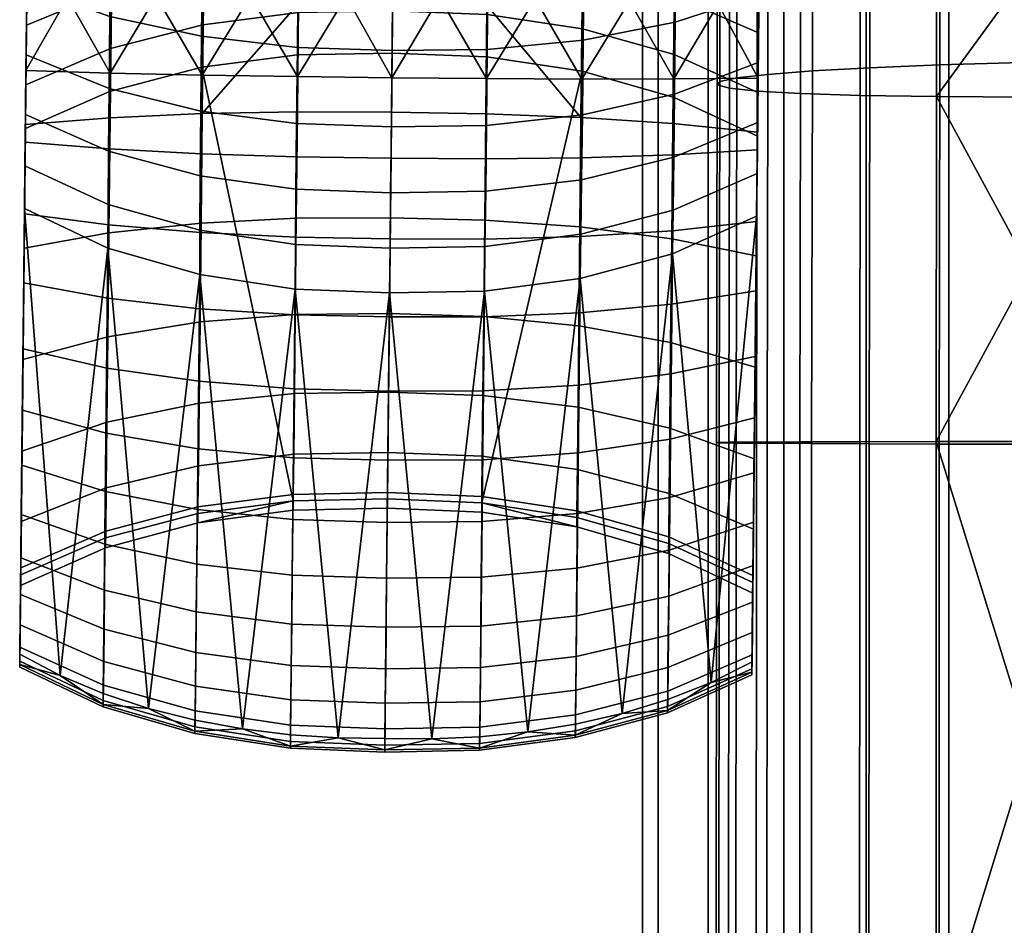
# Model space of a CAD drawing. Header units: millimetres. Extents: x -277 to 277, y -271 to 312.
# Tile 8 of 53: x -277 to -228, y -163 to -118. Entities that reach past the tile are written whole.
import ezdxf

# ---------------------------------------------------------------- set-up
doc = ezdxf.new("R2010")
doc.units = ezdxf.units.MM
doc.header["$MEASUREMENT"] = 0
for name, color, linetype in [('podnoz', 7, 'Continuous'), ('podrucky', 7, 'Continuous'), ('sedak', 155, 'Continuous')]:
    doc.layers.add(name, color=color, linetype=linetype)

msp = doc.modelspace()

# ---------------------------------------------------------------- meshes
at = {"layer": 'podnoz'}
mesh = msp.add_polyface(dxfattribs=at)
corners = [(-70, 0.761, 384.593), (70, 0.761, 384.593), (70, 1.213, 390.576), (-70, 1.213, 390.576), (-70, 70.563, 379.325), (-70, 0.761, 384.593), (-70, 1.213, 390.576), (-70, 71.014, 385.308), (70, 0.761, 384.593), (-70, 0.761, 384.593), (-70, 70.563, 379.325), (70, 1.213, 390.576), (-70, 71.014, 385.308), (-70, 1.213, 390.576), (-224.067, 237.452, 10.951), (-221.98, 244.64, 10.951), (-221.262, 244.356, 15), (-223.309, 237.307, 15), (-226.474, 237.911, 7.222), (-224.258, 245.542, 7.222), (-230.137, 238.609, 4.772), (-227.725, 246.915, 4.772), (-224.067, 237.452, 19.049), (-221.98, 244.64, 19.049), (-224.258, 245.542, 22.778), (-226.474, 237.911, 22.778), (-224, 230, 15), (-224.772, 230, 10.951), (-227.222, 230, 7.222), (-230.951, 230, 4.772), (-238.091, 240.127, 4.772), (-234.113, 239.368, 4), (-235, 230, 4), (-239.049, 230, 4.772), (-244.16, 241.284, 10.951), (-241.754, 240.825, 7.222), (-242.778, 230, 7.222), (-245.228, 230, 10.951), (-244.919, 241.429, 15), (-246, 230, 15), (-241.754, 240.825, 22.778), (-244.16, 241.284, 19.049), (-245.228, 230, 19.049), (-242.778, 230, 22.778), (-234.113, 239.368, 26), (-238.091, 240.127, 25.228), (-239.049, 230, 25.228), (-235, 230, 26), (-230.137, 238.609, 25.228), (-230.951, 230, 25.228), (-227.222, 230, 22.778), (-224.772, 230, 19.049), (-224, -164.593, 15), (-224.772, -164.593, 10.951), (-227.222, -164.593, 7.222), (-230.951, -164.593, 4.772), (-235, -164.593, 4), (-239.049, -164.593, 4.772), (-242.778, -164.593, 7.222), (-245.228, -164.593, 10.951), (-246, -164.593, 15), (-245.228, -164.593, 19.049), (-242.778, -164.593, 22.778), (-239.049, -164.593, 25.228), (-235, -164.593, 26), (-230.951, -164.593, 25.228), (-227.222, -164.593, 22.778), (-224.772, -164.593, 19.049), (-72.954, -147.692, 408.608), (-69.71, -147.883, 406.071), (-69.71, 75.531, 389.21), (-72.954, 75.722, 391.746), (-77.251, -147.601, 409.805), (-77.251, 75.812, 392.943), (-67.631, -148.151, 402.522), (-67.631, 75.263, 385.661), (-87.774, -148.048, 403.893), (-85.23, -147.803, 407.128), (-85.23, 75.61, 390.266), (-87.774, 75.366, 387.032), (-81.672, -147.647, 409.201), (-81.381, 75.774, 392.438), (-83.046, 74.251, 372.254), (-87.774, 75.366, 387.032), (-78.749, 74.16, 371.057), (-86.29, 74.442, 374.79), (-74.328, 74.206, 371.66), (-68.226, 74.607, 376.968), (-70.77, 74.363, 373.734), (-67.631, 75.263, 385.661), (-67.025, 74.93, 381.253), (-88.369, 74.71, 378.339), (-69.71, 75.531, 389.21), (-85.23, 75.61, 390.266), (-81.381, 75.774, 392.438), (-77.251, 75.812, 392.943), (-72.954, 75.722, 391.746), (-88.975, 75.043, 382.747)]
mesh.append_faces([[corners[k] for k in face] for face in [(0, 1, 2, 3), (4, 5, 6, 7), (8, 9, 10, 10), (11, 12, 13, 13), (14, 15, 16, 17), (18, 19, 15, 14), (20, 21, 19, 18), (22, 23, 24, 25), (17, 16, 23, 22), (14, 17, 26, 27), (20, 18, 28, 29), (18, 14, 27, 28), (30, 31, 32, 33), (34, 35, 36, 37), (35, 30, 33, 36), (31, 20, 29, 32), (38, 34, 37, 39), (40, 41, 42, 43), (44, 45, 46, 47), (45, 40, 43, 46), (25, 48, 49, 50), (17, 22, 51, 26), (22, 25, 50, 51), (48, 44, 47, 49), (39, 42, 41, 38), (27, 26, 52, 53), (29, 28, 54, 55), (28, 27, 53, 54), (33, 32, 56, 57), (37, 36, 58, 59), (36, 33, 57, 58), (32, 29, 55, 56), (42, 39, 60, 61), (46, 43, 62, 63), (43, 42, 61, 62), (49, 47, 64, 65), (51, 50, 66, 67), (26, 51, 67, 52), (50, 49, 65, 66), (47, 46, 63, 64), (39, 37, 59, 60), (68, 69, 70, 71), (72, 68, 71, 73), (69, 74, 75, 70), (76, 77, 78, 79), (77, 80, 78, 78), (72, 73, 81, 81), (80, 81, 78, 78), (82, 83, 84, 84), (85, 83, 82, 82), (83, 86, 84, 84), (87, 88, 86, 86), (86, 89, 87, 87), (90, 87, 89, 89), (83, 85, 91, 91), (86, 83, 92, 92), (83, 93, 94, 94), (94, 95, 83, 83), (89, 86, 92, 92), (96, 92, 83, 83), (96, 83, 95, 95), (97, 83, 91, 91)]])
at = {"layer": 'podrucky'}
mesh = msp.add_polyface(dxfattribs=at)
corners = [(-240.346, -123.722, 629.091), (-244.509, -123.298, 627.229), (-244.448, -117.538, 627.69), (-240.28, -117.543, 629.59), (-248.969, -117.517, 626.422), (-249.026, -122.997, 625.987), (-253.646, -117.482, 625.738), (-248.975, -121.107, 636.673), (-246.639, -117.271, 636.211), (-248.934, -117.208, 636.768), (-244.453, -121.102, 635.403), (-244.413, -117.344, 635.5), (-242.285, -117.427, 634.629), (-240.317, -121.067, 633.491), (-240.28, -117.521, 633.591), (-251.272, -117.155, 637.177), (-244.399, -113.424, 459.576), (-244.356, -109.109, 451.42), (-248.873, -108.086, 451.794), (-248.914, -112.294, 459.949), (-244.429, -117.028, 468.036), (-248.942, -115.817, 468.39), (-244.446, -119.893, 476.706), (-248.957, -118.631, 477.03), (-240.294, -118.835, 467.5), (-240.255, -115.11, 459.011), (-240.208, -110.633, 450.852), (-248.959, -120.725, 485.782), (-244.45, -122.01, 485.491), (-240.348, -123.921, 485.051), (-240.325, -121.775, 476.216), (-248.83, -110.448, 427.633), (-248.873, -115.054, 436.528), (-253.588, -115.416, 436.287), (-253.541, -110.709, 427.393), (-244.387, -118.316, 446.087), (-244.426, -121.857, 455.379), (-248.955, -122.873, 454.995), (-248.915, -119.201, 445.66), (-244.347, -114.329, 436.978), (-244.305, -109.912, 428.084), (-240.31, -120.299, 455.957), (-240.341, -123.234, 465.314), (-244.463, -124.941, 464.821), (-240.235, -113.21, 437.656), (-240.274, -116.955, 446.729), (-240.191, -109.076, 428.764), (-240.31, -120.299, 455.957), (-240.255, -115.11, 459.011), (-240.341, -123.234, 465.314), (-240.274, -116.955, 446.729), (-240.208, -110.633, 450.852), (-240.294, -118.835, 467.5), (-240.325, -121.775, 476.216), (-240.367, -125.752, 474.772), (-240.154, -105.45, 443.122), (-240.235, -113.21, 437.656), (-240.191, -109.076, 428.764), (-240.093, -99.627, 435.909), (-240.354, -124.581, 632.999), (-240.392, -128.107, 632.092), (-240.28, -117.543, 629.59), (-240.28, -117.521, 633.591), (-240.317, -121.067, 633.491), (-240.346, -123.722, 629.091)]
mesh.append_faces([[corners[k] for k in face] for face in [(0, 1, 2, 3), (4, 2, 1, 5), (5, 6, 4, 4), (7, 8, 9, 9), (10, 11, 8, 8), (11, 10, 12, 12), (12, 13, 14, 14), (13, 12, 10, 10), (7, 10, 8, 8), (7, 9, 15, 15), (16, 17, 18, 19), (20, 16, 19, 21), (22, 20, 21, 23), (20, 24, 25, 16), (16, 25, 26, 17), (23, 27, 28, 22), (22, 28, 29, 30), (24, 20, 22, 30), (31, 32, 33, 34), (35, 36, 37, 38), (39, 35, 38, 32), (40, 39, 32, 31), (36, 41, 42, 43), (39, 44, 45, 35), (41, 36, 35, 45), (44, 39, 40, 46), (47, 48, 49, 49), (50, 51, 47, 47), (52, 49, 48, 48), (53, 54, 52, 52), (48, 47, 51, 51), (55, 50, 56, 56), (51, 50, 55, 55), (57, 58, 56, 56), (59, 60, 61, 61), (62, 63, 61, 61), (59, 61, 63, 63), (60, 64, 61, 61)]])
mesh = msp.add_polyface(dxfattribs=at)
corners = [(-267.67, -119.005, 445.66), (-262.965, -119.552, 445.433), (-263.003, -123.293, 454.79), (-267.706, -122.677, 454.995), (-267.625, -114.857, 436.528), (-262.919, -115.318, 436.287), (-267.571, -110.251, 427.633), (-262.866, -110.612, 427.393), (-272.179, -118.025, 446.087), (-272.214, -121.566, 455.379), (-272.135, -114.038, 436.978), (-272.241, -124.65, 464.821), (-276.327, -122.856, 465.314), (-276.297, -119.922, 455.957), (-276.262, -116.578, 446.729), (-276.222, -112.833, 437.656), (-267.616, -118.435, 477.03), (-262.918, -117.838, 477.203), (-262.88, -115.053, 468.578), (-267.572, -115.622, 468.39), (-272.109, -116.738, 468.036), (-267.526, -112.099, 459.949), (-272.063, -113.134, 459.576), (-272.152, -119.603, 476.706), (-276.242, -114.733, 459.011), (-276.281, -118.458, 467.5), (-267.657, -120.529, 485.782), (-262.951, -119.92, 485.937), (-272.192, -121.719, 485.491), (-276.312, -121.398, 476.216), (-276.334, -123.544, 485.051), (-267.65, -120.911, 636.673), (-262.957, -120.989, 637.351), (-265.271, -117.008, 637.177), (-267.609, -117.012, 636.768), (-269.905, -117.027, 636.211), (-272.171, -120.812, 635.403), (-272.132, -117.053, 635.5), (-274.261, -117.092, 634.629), (-276.268, -117.144, 633.591), (-276.305, -120.69, 633.491), (-272.21, -124.537, 634.891), (-276.341, -124.204, 632.999), (-276.332, -123.345, 629.091), (-276.268, -117.166, 629.59), (-272.101, -117.248, 627.69), (-272.161, -123.008, 627.229), (-267.581, -117.322, 626.422), (-267.639, -122.802, 625.987), (-262.904, -117.385, 625.738), (-276.268, -117.166, 629.59), (-276.305, -120.69, 633.491), (-276.268, -117.144, 633.591), (-276.332, -123.345, 629.091), (-276.327, -122.856, 465.314), (-276.354, -125.375, 474.772), (-276.281, -118.458, 467.5), (-276.312, -121.398, 476.216), (-276.262, -116.578, 446.729), (-276.297, -119.922, 455.957), (-276.195, -110.256, 450.852), (-276.242, -114.733, 459.011), (-276.141, -105.073, 443.122), (-276.222, -112.833, 437.656)]
mesh.append_faces([[corners[k] for k in face] for face in [(0, 1, 2, 3), (4, 5, 1, 0), (6, 7, 5, 4), (8, 0, 3, 9), (10, 4, 0, 8), (9, 11, 12, 13), (10, 8, 14, 15), (13, 14, 8, 9), (16, 17, 18, 19), (20, 19, 21, 22), (23, 16, 19, 20), (20, 22, 24, 25), (26, 27, 17, 16), (16, 23, 28, 26), (23, 29, 30, 28), (25, 29, 23, 20), (31, 32, 33, 33), (31, 34, 35, 35), (36, 35, 37, 37), (37, 38, 36, 36), (38, 39, 40, 40), (40, 36, 38, 38), (31, 35, 36, 36), (31, 33, 34, 34), (41, 36, 40, 42), (43, 44, 45, 46), (47, 48, 46, 45), (48, 47, 49, 49), (50, 51, 52, 52), (51, 50, 53, 53), (54, 55, 56, 56), (57, 56, 55, 55), (58, 59, 60, 60), (54, 61, 59, 59), (62, 63, 58, 58), (61, 60, 59, 59), (61, 54, 56, 56)]])
mesh = msp.add_polyface(dxfattribs=at)
corners = [(-249.026, -122.997, 625.987), (-253.701, -122.811, 625.316), (-253.646, -117.482, 625.738), (-258.28, -117.437, 625.59), (-258.336, -122.733, 625.171), (-258.318, -121.043, 637.49), (-255.971, -117.078, 637.579), (-258.276, -117.053, 637.584), (-253.668, -121.086, 637.351), (-253.627, -117.112, 637.445), (-251.272, -117.155, 637.177), (-248.975, -121.107, 636.673), (-253.59, -111.67, 460.147), (-253.549, -107.519, 451.993), (-258.175, -107.367, 452.033), (-258.219, -111.506, 460.186), (-253.621, -115.15, 468.578), (-258.255, -114.977, 468.615), (-253.642, -117.935, 477.203), (-258.284, -117.757, 477.237), (-248.914, -112.294, 459.949), (-248.873, -108.086, 451.794), (-248.942, -115.817, 468.39), (-248.957, -118.631, 477.03), (-253.651, -120.017, 485.937), (-258.306, -119.836, 485.969), (-248.959, -120.725, 485.782), (-253.631, -119.649, 445.433), (-253.671, -123.391, 454.79), (-258.344, -123.456, 454.749), (-258.305, -119.701, 445.387), (-253.588, -115.416, 436.287), (-258.26, -115.45, 436.239), (-253.541, -110.709, 427.393), (-258.21, -110.723, 427.344), (-253.492, -105.553, 418.785), (-258.156, -105.543, 418.739), (-248.915, -119.201, 445.66), (-248.955, -122.873, 454.995), (-248.873, -115.054, 436.528), (-262.965, -119.552, 445.433), (-263.003, -123.293, 454.79), (-262.919, -115.318, 436.287), (-262.866, -110.612, 427.393), (-262.808, -105.455, 418.785), (-262.838, -111.573, 460.147), (-262.793, -107.422, 451.993), (-262.88, -115.053, 468.578), (-262.918, -117.838, 477.203), (-267.526, -112.099, 459.949), (-267.479, -107.891, 451.794), (-267.572, -115.622, 468.39), (-262.951, -119.92, 485.937), (-260.571, -117.03, 637.579), (-262.957, -120.989, 637.351), (-262.916, -117.014, 637.445), (-265.271, -117.008, 637.177), (-267.639, -122.802, 625.987), (-262.904, -117.385, 625.738), (-262.961, -122.714, 625.316)]
mesh.append_faces([[corners[k] for k in face] for face in [(0, 1, 2, 2), (3, 2, 1, 4), (5, 6, 7, 7), (8, 9, 6, 6), (10, 9, 8, 8), (5, 8, 6, 6), (11, 10, 8, 8), (12, 13, 14, 15), (16, 12, 15, 17), (18, 16, 17, 19), (20, 21, 13, 12), (22, 20, 12, 16), (23, 22, 16, 18), (24, 18, 19, 25), (26, 23, 18, 24), (27, 28, 29, 30), (31, 27, 30, 32), (33, 31, 32, 34), (35, 33, 34, 36), (37, 38, 28, 27), (39, 37, 27, 31), (40, 30, 29, 41), (42, 32, 30, 40), (43, 34, 32, 42), (44, 36, 34, 43), (45, 15, 14, 46), (47, 17, 15, 45), (48, 19, 17, 47), (49, 45, 46, 50), (51, 47, 45, 49), (52, 25, 19, 48), (5, 7, 53, 53), (54, 53, 55, 55), (56, 54, 55, 55), (5, 53, 54, 54), (57, 58, 59, 59), (3, 4, 59, 58)]])
mesh = msp.add_polyface(dxfattribs=at)
corners = [(-249.081, -128.377, 624.298), (-249.026, -122.997, 625.987), (-244.509, -123.298, 627.229), (-244.566, -128.953, 625.451), (-253.755, -128.043, 623.676), (-253.701, -122.811, 625.316), (-258.391, -127.934, 623.541), (-258.336, -122.733, 625.171), (-249.13, -133.238, 621.438), (-244.618, -134.061, 622.441), (-253.804, -132.771, 620.897), (-258.439, -132.633, 620.78), (-240.346, -123.722, 629.091), (-240.409, -129.789, 627.178), (-258.535, -141.748, 596.954), (-253.896, -141.938, 596.923), (-253.651, -120.017, 485.937), (-258.306, -119.836, 485.969), (-248.959, -120.725, 485.782), (-253.709, -125.025, 636.818), (-253.668, -121.086, 637.351), (-258.318, -121.043, 637.49), (-258.359, -124.998, 636.955), (-249.015, -124.972, 636.147), (-248.975, -121.107, 636.673), (-244.491, -124.827, 634.891), (-244.453, -121.102, 635.403), (-253.75, -128.98, 635.821), (-258.401, -128.968, 635.955), (-249.055, -128.851, 635.166), (-244.53, -128.566, 633.94), (-253.79, -132.796, 634.382), (-258.441, -132.799, 634.511), (-249.094, -132.594, 633.751), (-244.567, -132.173, 632.571), (-240.392, -128.107, 632.092), (-240.354, -124.581, 632.999), (-240.427, -131.509, 630.791), (-240.317, -121.067, 633.491), (-253.708, -126.625, 464.32), (-253.742, -129.342, 473.98), (-258.406, -129.425, 473.952), (-258.378, -126.701, 464.285), (-253.671, -123.391, 454.79), (-258.344, -123.456, 454.749), (-248.994, -126.055, 464.494), (-249.031, -128.738, 474.119), (-248.955, -122.873, 454.995), (-244.463, -124.941, 464.821), (-244.498, -127.558, 474.379), (-244.426, -121.857, 455.379), (-258.43, -131.621, 483.709), (-253.772, -131.536, 483.73), (-249.066, -130.915, 483.83), (-244.531, -129.705, 484.018), (-240.341, -123.234, 465.314), (-240.367, -125.752, 474.772), (-240.389, -127.85, 484.303), (-240.294, -118.835, 467.5), (-240.367, -125.752, 474.772), (-240.341, -123.234, 465.314), (-240.348, -123.921, 485.051), (-240.389, -127.85, 484.303), (-240.325, -121.775, 476.216), (-240.346, -123.722, 629.091), (-240.461, -134.74, 629.111), (-240.409, -129.789, 627.178), (-240.427, -131.509, 630.791), (-240.392, -128.107, 632.092)]
mesh.append_faces([[corners[k] for k in face] for face in [(0, 1, 2, 3), (4, 5, 1, 0), (6, 7, 5, 4), (8, 0, 3, 9), (10, 4, 0, 8), (11, 6, 4, 10), (2, 12, 13, 3), (14, 15, 16, 17), (18, 16, 15, 15), (19, 20, 21, 22), (23, 24, 20, 19), (25, 26, 24, 23), (27, 19, 22, 28), (29, 23, 19, 27), (30, 25, 23, 29), (31, 27, 28, 32), (33, 29, 27, 31), (34, 30, 29, 33), (30, 35, 36, 25), (34, 37, 35, 30), (25, 36, 38, 26), (39, 40, 41, 42), (43, 39, 42, 44), (45, 46, 40, 39), (47, 45, 39, 43), (48, 49, 46, 45), (50, 48, 45, 47), (51, 41, 40, 52), (46, 53, 52, 40), (49, 54, 53, 46), (48, 55, 56, 49), (54, 49, 56, 57), (58, 59, 60, 60), (61, 62, 63, 63), (59, 63, 62, 62), (64, 65, 66, 66), (67, 65, 64, 64), (64, 68, 67, 67)]])
mesh = msp.add_polyface(dxfattribs=at)
corners = [(-263.033, -126.527, 464.32), (-258.378, -126.701, 464.285), (-258.406, -129.425, 473.952), (-263.057, -129.244, 473.98), (-263.003, -123.293, 454.79), (-258.344, -123.456, 454.749), (-267.734, -125.859, 464.494), (-267.754, -128.542, 474.119), (-267.706, -122.677, 454.995), (-272.241, -124.65, 464.821), (-272.262, -127.268, 474.379), (-272.214, -121.566, 455.379), (-258.43, -131.621, 483.709), (-263.072, -131.438, 483.73), (-267.765, -130.719, 483.83), (-272.272, -129.415, 484.018), (-276.354, -125.375, 474.772), (-276.327, -122.856, 465.314), (-276.375, -127.473, 484.303), (-262.999, -124.928, 636.818), (-258.359, -124.998, 636.955), (-258.318, -121.043, 637.49), (-262.957, -120.989, 637.351), (-267.691, -124.776, 636.147), (-267.65, -120.911, 636.673), (-272.21, -124.537, 634.891), (-272.171, -120.812, 635.403), (-263.04, -128.883, 635.821), (-258.401, -128.968, 635.955), (-267.732, -128.656, 635.166), (-272.25, -128.275, 633.94), (-263.081, -132.699, 634.382), (-258.441, -132.799, 634.511), (-267.772, -132.399, 633.751), (-272.289, -131.882, 632.571), (-276.341, -124.204, 632.999), (-276.378, -127.73, 632.092), (-276.414, -131.131, 630.791), (-258.535, -141.748, 596.954), (-258.306, -119.836, 485.969), (-262.951, -119.92, 485.937), (-263.166, -141.841, 596.923), (-267.657, -120.529, 485.782), (-267.696, -128.182, 624.298), (-272.222, -128.663, 625.451), (-272.161, -123.008, 627.229), (-267.639, -122.802, 625.987), (-263.016, -127.946, 623.676), (-262.961, -122.714, 625.316), (-258.391, -127.934, 623.541), (-258.336, -122.733, 625.171), (-267.749, -133.043, 621.438), (-272.277, -133.771, 622.441), (-263.066, -132.674, 620.897), (-258.439, -132.633, 620.78), (-276.396, -129.412, 627.178), (-276.332, -123.345, 629.091), (-276.378, -127.73, 632.092), (-276.396, -129.412, 627.178), (-276.414, -131.131, 630.791), (-276.447, -134.363, 629.111), (-276.341, -124.204, 632.999), (-276.332, -123.345, 629.091), (-276.305, -120.69, 633.491), (-276.375, -127.473, 484.303), (-276.312, -121.398, 476.216), (-276.354, -125.375, 474.772), (-276.334, -123.544, 485.051)]
mesh.append_faces([[corners[k] for k in face] for face in [(0, 1, 2, 3), (4, 5, 1, 0), (6, 0, 3, 7), (8, 4, 0, 6), (9, 6, 7, 10), (11, 8, 6, 9), (12, 13, 3, 2), (7, 3, 13, 14), (10, 7, 14, 15), (9, 10, 16, 17), (15, 18, 16, 10), (19, 20, 21, 22), (23, 19, 22, 24), (25, 23, 24, 26), (27, 28, 20, 19), (29, 27, 19, 23), (30, 29, 23, 25), (31, 32, 28, 27), (33, 31, 27, 29), (34, 33, 29, 30), (30, 25, 35, 36), (34, 30, 36, 37), (38, 39, 40, 41), (42, 41, 40, 40), (43, 44, 45, 46), (47, 43, 46, 48), (49, 47, 48, 50), (51, 52, 44, 43), (53, 51, 43, 47), (54, 53, 47, 49), (45, 44, 55, 56), (57, 58, 59, 59), (60, 59, 58, 58), (61, 62, 57, 57), (61, 63, 62, 62), (57, 62, 58, 58), (64, 65, 66, 66), (67, 65, 64, 64)]])
mesh = msp.add_polyface(dxfattribs=at)
corners = [(-258.43, -131.621, 483.709), (-260.956, -153.492, 594.63), (-263.072, -131.438, 483.73), (-265.656, -153.048, 594.689), (-267.765, -130.719, 483.83), (-272.272, -129.415, 484.018), (-274.618, -150.425, 595.068), (-276.375, -127.473, 484.303), (-270.285, -152.042, 594.832), (-263.119, -136.327, 632.518), (-258.479, -136.441, 632.64), (-258.441, -132.799, 634.511), (-263.081, -132.699, 634.382), (-267.811, -135.957, 631.92), (-267.772, -132.399, 633.751), (-272.325, -135.31, 630.8), (-272.289, -131.882, 632.571), (-263.155, -139.72, 630.255), (-258.516, -139.847, 630.369), (-267.846, -139.285, 629.697), (-272.36, -138.515, 628.652), (-263.188, -142.759, 627.692), (-258.548, -142.898, 627.796), (-267.879, -142.265, 627.18), (-272.391, -141.385, 626.22), (-276.447, -134.363, 629.111), (-276.479, -137.383, 627.076), (-276.508, -140.086, 624.773), (-276.414, -131.131, 630.791), (-272.388, -143.652, 596.513), (-272.192, -121.719, 485.491), (-276.334, -123.544, 485.051), (-276.563, -145.47, 596.111), (-267.657, -120.529, 485.782), (-267.854, -142.459, 596.78), (-263.166, -141.841, 596.923), (-267.793, -137.041, 617.664), (-272.323, -137.972, 618.471), (-272.277, -133.771, 622.441), (-267.749, -133.043, 621.438), (-263.108, -136.563, 617.229), (-263.066, -132.674, 620.897), (-258.48, -136.498, 617.135), (-258.439, -132.633, 620.78), (-267.826, -140.11, 613.103), (-272.359, -141.196, 613.674), (-263.141, -139.549, 612.795), (-258.512, -139.467, 612.729), (-263.162, -141.522, 607.679), (-267.85, -142.137, 607.84), (-258.532, -141.429, 607.644), (-276.453, -134.891, 623.945), (-276.396, -129.412, 627.178), (-272.222, -128.663, 625.451), (-276.5, -139.396, 619.681), (-276.536, -142.852, 614.529), (-276.5, -139.396, 619.681), (-276.533, -142.517, 622.185), (-276.508, -140.086, 624.773), (-276.453, -134.891, 623.945), (-276.334, -123.544, 485.051), (-276.604, -149.372, 595.223), (-276.563, -145.47, 596.111), (-276.479, -137.383, 627.076), (-276.396, -129.412, 627.178), (-276.447, -134.363, 629.111), (-276.375, -127.473, 484.303)]
mesh.append_faces([[corners[k] for k in face] for face in [(0, 1, 2, 2), (2, 3, 4, 4), (5, 6, 7, 7), (4, 8, 5, 5), (9, 10, 11, 12), (13, 9, 12, 14), (15, 13, 14, 16), (17, 18, 10, 9), (19, 17, 9, 13), (20, 19, 13, 15), (21, 22, 18, 17), (23, 21, 17, 19), (24, 23, 19, 20), (20, 15, 25, 26), (24, 20, 26, 27), (15, 16, 28, 25), (29, 30, 31, 32), (33, 34, 35, 35), (34, 33, 30, 29), (36, 37, 38, 39), (40, 36, 39, 41), (42, 40, 41, 43), (44, 45, 37, 36), (46, 44, 36, 40), (47, 46, 40, 42), (48, 49, 44, 46), (50, 48, 46, 47), (51, 52, 53, 38), (54, 51, 38, 37), (37, 45, 55, 54), (56, 57, 58, 58), (56, 58, 59, 59), (60, 61, 62, 62), (59, 63, 64, 64), (65, 64, 63, 63), (60, 66, 61, 61), (63, 59, 58, 58)]])
mesh = msp.add_polyface(dxfattribs=at)
corners = [(-249.17, -137.236, 617.664), (-249.13, -133.238, 621.438), (-244.618, -134.061, 622.441), (-244.66, -138.262, 618.471), (-253.844, -136.66, 617.229), (-253.804, -132.771, 620.897), (-258.48, -136.498, 617.135), (-258.439, -132.633, 620.78), (-249.2, -140.305, 613.103), (-244.692, -141.485, 613.674), (-253.874, -139.646, 612.795), (-258.512, -139.467, 612.729), (-253.895, -141.619, 607.679), (-249.22, -142.332, 607.84), (-258.532, -141.429, 607.644), (-258.54, -142.194, 602.248), (-253.901, -142.388, 602.25), (-240.467, -135.268, 623.945), (-244.566, -128.953, 625.451), (-240.409, -129.789, 627.178), (-240.514, -139.773, 619.681), (-240.55, -143.229, 614.529), (-244.714, -143.942, 596.513), (-240.577, -145.847, 596.111), (-240.348, -123.921, 485.051), (-244.45, -122.01, 485.491), (-248.959, -120.725, 485.782), (-253.896, -141.938, 596.923), (-249.222, -142.655, 596.78), (-253.828, -136.424, 632.518), (-253.79, -132.796, 634.382), (-258.441, -132.799, 634.511), (-258.479, -136.441, 632.64), (-249.13, -136.153, 631.92), (-249.094, -132.594, 633.751), (-244.603, -135.601, 630.8), (-244.567, -132.173, 632.571), (-253.863, -139.817, 630.255), (-258.516, -139.847, 630.369), (-249.164, -139.481, 629.697), (-244.635, -138.806, 628.652), (-253.895, -142.856, 627.692), (-258.548, -142.898, 627.796), (-249.194, -142.461, 627.18), (-244.664, -141.675, 626.22), (-240.492, -137.76, 627.076), (-240.461, -134.74, 629.111), (-240.521, -140.463, 624.773), (-240.427, -131.509, 630.791), (-244.531, -129.705, 484.018), (-240.389, -127.85, 484.303), (-242.627, -150.761, 595.068), (-249.066, -130.915, 483.83), (-246.993, -152.286, 594.832), (-249.296, -152.814, 594.75), (-240.618, -149.749, 595.223), (-240.389, -127.85, 484.303), (-240.348, -123.921, 485.051), (-240.521, -140.463, 624.773), (-240.547, -142.894, 622.185), (-240.467, -135.268, 623.945), (-240.568, -145.023, 619.344), (-240.514, -139.773, 619.681), (-240.492, -137.76, 627.076), (-240.409, -129.789, 627.178), (-240.461, -134.74, 629.111)]
mesh.append_faces([[corners[k] for k in face] for face in [(0, 1, 2, 3), (4, 5, 1, 0), (6, 7, 5, 4), (8, 0, 3, 9), (10, 4, 0, 8), (11, 6, 4, 10), (12, 10, 8, 13), (14, 11, 10, 12), (15, 14, 12, 16), (17, 2, 18, 19), (20, 3, 2, 17), (3, 20, 21, 9), (22, 23, 24, 25), (26, 27, 28, 28), (28, 22, 25, 26), (29, 30, 31, 32), (33, 34, 30, 29), (35, 36, 34, 33), (37, 29, 32, 38), (39, 33, 29, 37), (40, 35, 33, 39), (41, 37, 38, 42), (43, 39, 37, 41), (44, 40, 39, 43), (40, 45, 46, 35), (44, 47, 45, 40), (35, 46, 48, 36), (49, 50, 51, 51), (52, 49, 53, 53), (53, 54, 52, 52), (55, 56, 57, 57), (58, 59, 60, 60), (59, 61, 62, 62), (58, 60, 63, 63), (64, 63, 60, 60), (62, 60, 59, 59), (63, 64, 65, 65)]])
mesh = msp.add_polyface(dxfattribs=at)
corners = [(-249.22, -142.332, 607.84), (-249.2, -140.305, 613.103), (-244.692, -141.485, 613.674), (-244.713, -143.612, 608.14), (-249.228, -143.119, 602.257), (-244.72, -144.435, 602.269), (-240.574, -145.506, 608.588), (-240.55, -143.229, 614.529), (-240.583, -146.383, 602.287), (-244.714, -143.942, 596.513), (-249.222, -142.655, 596.78), (-240.577, -145.847, 596.111), (-244.689, -144.258, 623.486), (-244.664, -141.675, 626.22), (-249.194, -142.461, 627.18), (-249.221, -145.145, 624.349), (-244.713, -146.523, 620.482), (-249.244, -147.498, 621.237), (-244.731, -148.44, 617.246), (-249.265, -149.493, 617.884), (-244.747, -150.023, 613.727), (-249.281, -151.14, 614.237), (-244.759, -151.196, 610.051), (-249.293, -152.363, 610.426), (-240.521, -140.463, 624.773), (-240.547, -142.894, 622.185), (-240.568, -145.023, 619.344), (-240.588, -146.825, 616.284), (-240.615, -149.405, 609.485), (-240.604, -148.309, 612.958), (-244.766, -151.943, 606.265), (-240.622, -150.1, 605.91), (-244.769, -152.255, 602.419), (-240.625, -150.384, 602.28), (-244.767, -152.137, 598.661), (-240.624, -150.262, 598.733), (-242.627, -150.761, 595.068), (-246.993, -152.286, 594.832), (-244.761, -151.604, 594.938), (-240.618, -149.749, 595.223), (-244.531, -129.705, 484.018), (-240.389, -127.85, 484.303), (-240.577, -145.847, 596.111), (-240.624, -150.262, 598.733), (-240.618, -149.749, 595.223), (-240.348, -123.921, 485.051), (-240.583, -146.383, 602.287), (-240.622, -150.1, 605.91), (-240.625, -150.384, 602.28), (-240.615, -149.405, 609.485), (-240.574, -145.506, 608.588), (-240.604, -148.309, 612.958), (-240.514, -139.773, 619.681), (-240.568, -145.023, 619.344), (-240.588, -146.825, 616.284), (-240.55, -143.229, 614.529)]
mesh.append_faces([[corners[k] for k in face] for face in [(0, 1, 2, 3), (4, 0, 3, 5), (6, 3, 2, 7), (8, 5, 3, 6), (4, 5, 9, 10), (5, 8, 11, 9), (12, 13, 14, 15), (16, 12, 15, 17), (18, 16, 17, 19), (20, 18, 19, 21), (22, 20, 21, 23), (24, 13, 12, 25), (16, 26, 25, 12), (18, 27, 26, 16), (22, 28, 29, 20), (30, 31, 28, 22), (20, 29, 27, 18), (32, 33, 31, 30), (34, 35, 33, 32), (36, 35, 34, 34), (34, 37, 38, 38), (35, 36, 39, 39), (34, 38, 36, 36), (40, 38, 37, 37), (40, 36, 38, 38), (41, 39, 36, 36), (42, 43, 44, 44), (45, 42, 44, 44), (46, 43, 42, 42), (46, 47, 48, 48), (49, 47, 50, 50), (46, 50, 47, 47), (51, 49, 50, 50), (46, 48, 43, 43), (52, 53, 54, 54), (51, 55, 54, 54), (55, 52, 54, 54), (55, 51, 50, 50)]])
mesh = msp.add_polyface(dxfattribs=at)
corners = [(-272.272, -129.415, 484.018), (-270.285, -152.042, 594.832), (-272.502, -151.313, 594.938), (-274.618, -150.425, 595.068), (-276.375, -127.473, 484.303), (-276.604, -149.372, 595.223), (-272.465, -148.15, 617.246), (-267.955, -149.297, 617.884), (-267.934, -147.302, 621.237), (-272.444, -146.232, 620.482), (-272.482, -149.732, 613.727), (-267.974, -150.944, 614.237), (-272.496, -150.905, 610.051), (-267.987, -152.167, 610.426), (-272.505, -151.652, 606.265), (-267.996, -152.949, 606.5), (-272.509, -151.964, 602.419), (-268, -153.28, 602.512), (-272.508, -151.847, 598.661), (-267.999, -153.165, 598.612), (-276.508, -140.086, 624.773), (-276.533, -142.517, 622.185), (-272.419, -143.968, 623.486), (-272.391, -141.385, 626.22), (-276.556, -144.646, 619.344), (-276.574, -146.448, 616.284), (-276.59, -147.932, 612.958), (-276.602, -149.028, 609.485), (-276.608, -149.723, 605.91), (-276.611, -150.007, 602.28), (-276.61, -149.885, 598.733), (-276.561, -145.129, 608.588), (-276.536, -142.852, 614.529), (-272.359, -141.196, 613.674), (-272.383, -143.322, 608.14), (-276.569, -146.006, 602.287), (-272.393, -144.145, 602.269), (-272.388, -143.652, 596.513), (-276.563, -145.47, 596.111), (-276.574, -146.448, 616.284), (-276.536, -142.852, 614.529), (-276.59, -147.932, 612.958), (-276.556, -144.646, 619.344), (-276.5, -139.396, 619.681), (-276.533, -142.517, 622.185), (-276.561, -145.129, 608.588), (-276.569, -146.006, 602.287), (-276.611, -150.007, 602.28), (-276.608, -149.723, 605.91), (-276.61, -149.885, 598.733), (-276.602, -149.028, 609.485), (-276.563, -145.47, 596.111), (-276.604, -149.372, 595.223)]
mesh.append_faces([[corners[k] for k in face] for face in [(0, 1, 2, 2), (0, 2, 3, 3), (4, 3, 5, 5), (6, 7, 8, 9), (10, 11, 7, 6), (12, 13, 11, 10), (14, 15, 13, 12), (16, 17, 15, 14), (18, 19, 17, 16), (20, 21, 22, 23), (9, 22, 21, 24), (6, 9, 24, 25), (12, 10, 26, 27), (14, 12, 27, 28), (10, 6, 25, 26), (16, 14, 28, 29), (18, 16, 29, 30), (3, 18, 30, 30), (18, 2, 1, 1), (30, 5, 3, 3), (18, 3, 2, 2), (1, 19, 18, 18), (31, 32, 33, 34), (35, 31, 34, 36), (36, 37, 38, 35), (39, 40, 41, 41), (42, 40, 39, 39), (43, 40, 42, 42), (44, 43, 42, 42), (45, 41, 40, 40), (46, 47, 48, 48), (47, 46, 49, 49), (50, 45, 48, 48), (46, 51, 49, 49), (51, 52, 49, 49), (45, 46, 48, 48), (45, 50, 41, 41)]])
mesh = msp.add_polyface(dxfattribs=at)
corners = [(-263.072, -131.438, 483.73), (-260.956, -153.492, 594.63), (-263.302, -153.337, 594.649), (-267.765, -130.719, 483.83), (-265.656, -153.048, 594.689), (-267.994, -152.618, 594.75), (-258.43, -131.621, 483.709), (-258.659, -153.52, 594.629), (-270.285, -152.042, 594.832), (-263.217, -145.496, 624.808), (-258.576, -145.646, 624.902), (-258.548, -142.898, 627.796), (-263.188, -142.759, 627.692), (-267.907, -144.949, 624.349), (-267.879, -142.265, 627.18), (-272.419, -143.968, 623.486), (-272.391, -141.385, 626.22), (-263.242, -147.896, 621.639), (-258.602, -148.056, 621.721), (-267.934, -147.302, 621.237), (-272.444, -146.232, 620.482), (-263.264, -149.932, 618.224), (-258.623, -150.099, 618.293), (-267.955, -149.297, 617.884), (-263.282, -151.614, 614.508), (-258.641, -151.788, 614.563), (-267.974, -150.944, 614.237), (-263.296, -152.863, 610.625), (-258.654, -153.042, 610.666), (-267.987, -152.167, 610.426), (-263.305, -153.663, 606.626), (-258.662, -153.846, 606.651), (-267.996, -152.949, 606.5), (-263.309, -154.004, 602.561), (-258.666, -154.189, 602.571), (-268, -153.28, 602.512), (-263.307, -153.89, 598.587), (-258.665, -154.075, 598.582), (-267.999, -153.165, 598.612), (-267.85, -142.137, 607.84), (-272.383, -143.322, 608.14), (-272.359, -141.196, 613.674), (-267.826, -140.11, 613.103), (-267.859, -142.924, 602.257), (-272.393, -144.145, 602.269), (-263.17, -142.29, 602.25), (-263.162, -141.522, 607.679), (-258.54, -142.194, 602.248), (-258.532, -141.429, 607.644), (-267.854, -142.459, 596.78), (-272.388, -143.652, 596.513), (-263.166, -141.841, 596.923), (-258.535, -141.748, 596.954)]
mesh.append_faces([[corners[k] for k in face] for face in [(0, 1, 2, 2), (3, 4, 5, 5), (4, 0, 2, 2), (1, 6, 7, 7), (8, 3, 5, 5), (9, 10, 11, 12), (13, 9, 12, 14), (15, 13, 14, 16), (17, 18, 10, 9), (19, 17, 9, 13), (20, 19, 13, 15), (21, 22, 18, 17), (23, 21, 17, 19), (24, 25, 22, 21), (26, 24, 21, 23), (27, 28, 25, 24), (29, 27, 24, 26), (30, 31, 28, 27), (32, 30, 27, 29), (33, 34, 31, 30), (35, 33, 30, 32), (36, 37, 34, 33), (38, 36, 33, 35), (1, 7, 37, 37), (4, 36, 38, 38), (1, 36, 2, 2), (36, 4, 2, 2), (38, 5, 4, 4), (8, 5, 38, 38), (36, 1, 37, 37), (39, 40, 41, 42), (43, 44, 40, 39), (45, 43, 39, 46), (47, 45, 46, 48), (43, 49, 50, 44), (49, 43, 51, 51), (47, 52, 51, 45), (45, 51, 43, 43)]])
mesh = msp.add_polyface(dxfattribs=at)
corners = [(-253.901, -142.388, 602.25), (-253.895, -141.619, 607.679), (-249.22, -142.332, 607.84), (-249.228, -143.119, 602.257), (-249.222, -142.655, 596.78), (-253.896, -141.938, 596.923), (-258.54, -142.194, 602.248), (-258.535, -141.748, 596.954), (-253.923, -145.593, 624.808), (-253.895, -142.856, 627.692), (-258.548, -142.898, 627.796), (-258.576, -145.646, 624.902), (-249.221, -145.145, 624.349), (-249.194, -142.461, 627.18), (-253.947, -147.994, 621.639), (-258.602, -148.056, 621.721), (-249.244, -147.498, 621.237), (-253.968, -150.029, 618.224), (-258.623, -150.099, 618.293), (-249.265, -149.493, 617.884), (-253.985, -151.711, 614.508), (-258.641, -151.788, 614.563), (-249.281, -151.14, 614.237), (-253.998, -152.961, 610.625), (-258.654, -153.042, 610.666), (-249.293, -152.363, 610.426), (-254.006, -153.76, 606.626), (-258.662, -153.846, 606.651), (-249.3, -153.145, 606.5), (-244.766, -151.943, 606.265), (-244.759, -151.196, 610.051), (-254.009, -154.102, 602.561), (-258.666, -154.189, 602.571), (-249.303, -153.476, 602.512), (-244.769, -152.255, 602.419), (-254.008, -153.988, 598.587), (-258.665, -154.075, 598.582), (-249.302, -153.36, 598.612), (-244.767, -152.137, 598.661), (-256.351, -153.54, 594.63), (-258.659, -153.52, 594.629), (-251.642, -153.194, 594.689), (-254.002, -153.434, 594.649), (-249.296, -152.814, 594.75), (-246.993, -152.286, 594.832), (-253.772, -131.536, 483.73), (-249.066, -130.915, 483.83), (-258.43, -131.621, 483.709)]
mesh.append_faces([[corners[k] for k in face] for face in [(0, 1, 2, 3), (4, 5, 3, 3), (6, 0, 5, 7), (0, 3, 5, 5), (8, 9, 10, 11), (12, 13, 9, 8), (14, 8, 11, 15), (16, 12, 8, 14), (17, 14, 15, 18), (19, 16, 14, 17), (20, 17, 18, 21), (22, 19, 17, 20), (23, 20, 21, 24), (25, 22, 20, 23), (26, 23, 24, 27), (28, 25, 23, 26), (29, 30, 25, 28), (31, 26, 27, 32), (33, 28, 26, 31), (34, 29, 28, 33), (35, 31, 32, 36), (37, 33, 31, 35), (38, 34, 33, 37), (39, 36, 40, 40), (41, 37, 35, 35), (39, 42, 35, 35), (35, 42, 41, 41), (37, 41, 43, 43), (44, 37, 43, 43), (44, 38, 37, 37), (35, 36, 39, 39), (45, 42, 39, 39), (46, 43, 41, 41), (41, 42, 45, 45), (39, 40, 47, 47), (47, 45, 39, 39), (45, 46, 41, 41)]])
at = {"layer": 'sedak'}
mesh = msp.add_polyface(dxfattribs=at)
corners = [(-226.96, -102.463, 405.073), (-200.519, -113.867, 405.947), (-226.96, -109.19, 405.626), (-226.96, -82.06, 403.31), (-226.962, -68.49, 402.103), (-200.519, -86.073, 403.586), (-226.96, -95.62, 404.494), (-226.96, -88.831, 403.906), (-226.96, -115.653, 406.138), (-235.296, -81.918, 405.134), (-235.293, -54.791, 402.72), (-231.55, -54.891, 401.383), (-231.55, -82.023, 403.794), (-238.221, -81.756, 407.207), (-238.216, -54.636, 404.792), (-240.348, -81.547, 409.891), (-240.342, -54.435, 407.475), (-241.699, -81.299, 413.063), (-241.692, -54.197, 410.648), (-242.299, -81.023, 416.601), (-242.291, -53.932, 414.186), (-235.298, -95.476, 406.317), (-231.551, -95.582, 404.978), (-238.224, -95.312, 408.39), (-240.351, -95.099, 411.073), (-241.703, -94.848, 414.244), (-242.303, -94.568, 417.781), (-242.172, -94.269, 421.561), (-242.168, -80.728, 420.382), (-241.335, -93.959, 425.462), (-241.331, -80.423, 424.284), (-239.812, -93.65, 429.361), (-239.81, -80.118, 428.183), (-237.629, -93.351, 433.136), (-237.626, -79.823, 431.958), (-234.808, -93.071, 436.664), (-234.805, -79.547, 435.486), (-231.369, -92.821, 439.822), (-231.368, -79.299, 438.645), (-227.338, -92.609, 442.489), (-227.338, -79.09, 441.311), (-222.736, -92.445, 444.542), (-222.737, -78.929, 443.363), (-217.587, -92.34, 445.858), (-217.59, -78.825, 444.678), (-235.301, -109.044, 407.444), (-231.553, -109.152, 406.107), (-238.229, -108.877, 409.515), (-240.356, -108.661, 412.197), (-241.71, -108.405, 415.367), (-242.31, -108.12, 418.903), (-242.18, -107.816, 422.683), (-241.342, -107.501, 426.584), (-239.819, -107.187, 430.483), (-237.636, -106.882, 434.259), (-234.812, -106.598, 437.789), (-231.373, -106.343, 440.95), (-227.341, -106.127, 443.619), (-222.737, -105.961, 445.675), (-217.587, -105.854, 446.995), (-231.387, -120.406, 442.039), (-234.828, -120.548, 438.865), (-227.352, -120.286, 444.722), (-222.745, -120.194, 446.789), (-217.59, -120.134, 448.119), (-211.913, -92.302, 446.314), (-211.915, -85.553, 445.728), (-211.911, -105.816, 447.455), (-211.912, -98.999, 446.886), (-211.918, -78.787, 445.133), (-211.923, -65.284, 443.937)]
mesh.append_faces([[corners[k] for k in face] for face in [(0, 1, 2, 2), (3, 4, 5, 5), (6, 7, 5, 5), (7, 3, 5, 5), (6, 5, 0, 0), (8, 2, 1, 1), (9, 10, 11, 12), (13, 14, 10, 9), (15, 16, 14, 13), (17, 18, 16, 15), (19, 20, 18, 17), (21, 9, 12, 22), (23, 13, 9, 21), (24, 15, 13, 23), (25, 17, 15, 24), (26, 19, 17, 25), (27, 28, 19, 26), (29, 30, 28, 27), (31, 32, 30, 29), (33, 34, 32, 31), (35, 36, 34, 33), (37, 38, 36, 35), (39, 40, 38, 37), (41, 42, 40, 39), (43, 44, 42, 41), (45, 21, 22, 46), (47, 23, 21, 45), (48, 24, 23, 47), (49, 25, 24, 48), (50, 26, 25, 49), (51, 27, 26, 50), (52, 29, 27, 51), (53, 31, 29, 52), (54, 33, 31, 53), (55, 35, 33, 54), (56, 37, 35, 55), (57, 39, 37, 56), (58, 41, 39, 57), (59, 43, 41, 58), (60, 56, 55, 61), (62, 57, 56, 60), (63, 58, 57, 62), (64, 59, 58, 63), (12, 4, 3, 3), (22, 7, 6, 6), (22, 6, 0, 0), (46, 2, 8, 8), (46, 0, 2, 2), (12, 3, 7, 7), (12, 11, 4, 4), (46, 22, 0, 0), (12, 7, 22, 22), (44, 43, 65, 66), (43, 59, 67, 68), (68, 65, 43, 43), (69, 70, 44, 44)]])
mesh = msp.add_polyface(dxfattribs=at)
corners = [(-226.964, -153.805, 408.488), (-200.534, -169.528, 409.022), (-226.967, -168.702, 408.906), (-226.961, -130.441, 407.209), (-200.523, -141.656, 407.923), (-226.962, -138.927, 407.743), (-226.96, -121.989, 406.615), (-200.519, -113.867, 405.947), (-226.96, -115.653, 406.138), (-235.309, -121.907, 408.43), (-235.301, -109.044, 407.444), (-231.553, -109.152, 406.107), (-231.557, -121.967, 407.093), (-238.239, -121.814, 410.504), (-238.229, -108.877, 409.515), (-240.37, -121.694, 413.191), (-240.356, -108.661, 412.197), (-241.725, -121.552, 416.369), (-241.71, -108.405, 415.367), (-242.326, -121.394, 419.915), (-242.31, -108.12, 418.903), (-242.197, -121.224, 423.706), (-242.18, -107.816, 422.683), (-241.359, -121.05, 427.62), (-241.342, -107.501, 426.584), (-239.837, -120.875, 431.533), (-239.819, -107.187, 430.483), (-237.652, -120.706, 435.322), (-237.636, -106.882, 434.259), (-234.828, -120.548, 438.865), (-234.812, -106.598, 437.789), (-235.324, -138.933, 409.547), (-231.565, -138.928, 408.213), (-238.26, -138.94, 411.621), (-240.396, -138.949, 414.312), (-241.754, -138.959, 417.497), (-242.358, -138.971, 421.052), (-242.23, -138.984, 424.855), (-241.395, -138.998, 428.781), (-239.871, -139.011, 432.709), (-237.686, -139.024, 436.514), (-234.858, -139.036, 440.074), (-231.413, -139.047, 443.265), (-231.387, -120.406, 442.039), (-227.373, -139.056, 445.963), (-227.352, -120.286, 444.722), (-222.761, -139.063, 448.047), (-222.745, -120.194, 446.789), (-217.599, -139.068, 449.392), (-217.59, -120.134, 448.119), (-235.333, -168.86, 410.677), (-231.572, -168.743, 409.359), (-238.271, -169.041, 412.736), (-240.407, -169.277, 415.414), (-241.768, -169.556, 418.588), (-242.372, -169.868, 422.134), (-242.245, -170.202, 425.931), (-241.409, -170.546, 429.853), (-239.887, -170.891, 433.779), (-237.7, -171.225, 437.586), (-234.873, -171.537, 441.15), (-231.427, -171.817, 444.348), (-227.386, -172.055, 447.058), (-222.771, -172.238, 449.157), (-217.607, -172.357, 450.52), (-226.968, -176.153, 408.955), (-217.587, -105.854, 446.995), (-211.909, -120.113, 448.587), (-211.91, -112.899, 448.028), (-211.912, -155.731, 450.682), (-211.909, -139.069, 449.875), (-211.909, -129.603, 449.272), (-211.916, -172.4, 451.026)]
mesh.append_faces([[corners[k] for k in face] for face in [(0, 1, 2, 2), (3, 4, 5, 5), (3, 6, 7, 7), (4, 0, 5, 5), (6, 8, 7, 7), (9, 10, 11, 12), (13, 14, 10, 9), (15, 16, 14, 13), (17, 18, 16, 15), (19, 20, 18, 17), (21, 22, 20, 19), (23, 24, 22, 21), (25, 26, 24, 23), (27, 28, 26, 25), (29, 30, 28, 27), (31, 9, 12, 32), (33, 13, 9, 31), (34, 15, 13, 33), (35, 17, 15, 34), (36, 19, 17, 35), (37, 21, 19, 36), (38, 23, 21, 37), (39, 25, 23, 38), (40, 27, 25, 39), (41, 29, 27, 40), (42, 43, 29, 41), (44, 45, 43, 42), (46, 47, 45, 44), (48, 49, 47, 46), (50, 31, 32, 51), (52, 33, 31, 50), (53, 34, 33, 52), (54, 35, 34, 53), (55, 36, 35, 54), (56, 37, 36, 55), (57, 38, 37, 56), (58, 39, 38, 57), (59, 40, 39, 58), (60, 41, 40, 59), (61, 42, 41, 60), (62, 44, 42, 61), (63, 46, 44, 62), (64, 48, 46, 63), (12, 8, 6, 6), (5, 32, 3, 3), (0, 32, 5, 5), (65, 51, 2, 2), (2, 51, 0, 0), (12, 11, 8, 8), (0, 51, 32, 32), (32, 12, 3, 3), (6, 3, 12, 12), (66, 49, 67, 68), (48, 64, 69, 69), (49, 48, 70, 71), (72, 69, 64, 64)]])

doc.saveas('drawing.dxf')
